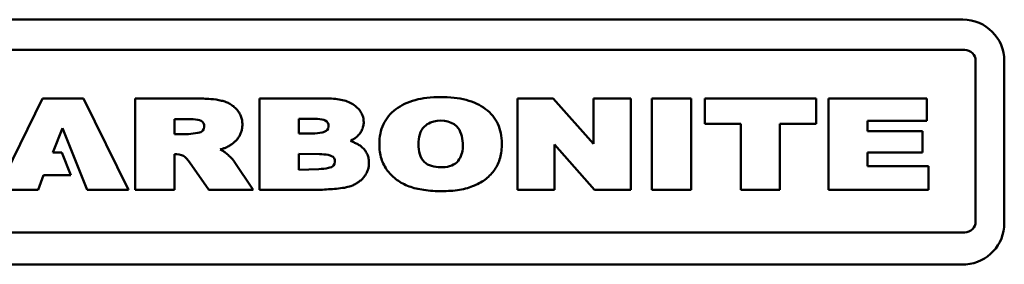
# Model space of a CAD drawing. Header units: inches. Extents: x 7.4 to 53, y 27.5 to 52.4.
# Tile 27 of 128: x 25.706 to 28.72, y 36.796 to 37.546. Entities that reach past the tile are written whole.
import ezdxf

# ---------------------------------------------------------------- set-up
doc = ezdxf.new("R2010")
doc.units = ezdxf.units.IN
doc.header["$MEASUREMENT"] = 0
doc.layers.add('Visible Edges(ANSI)', color=7, linetype='Continuous', lineweight=50)

msp = doc.modelspace()

# ---------------------------------------------------------------- linework, layer by layer
at = {"layer": 'Visible Edges(ANSI)'}
for p, q in [((25.1714, 37.5462), (28.5932, 37.5462)), ((25.1741, 37.4532), (28.5989, 37.4532)), ((28.6317, 37.4203), (28.6317, 36.9269)), ((28.7197, 37.4196), (28.7197, 36.9224)), ((25.7763, 37.3046), (25.6389, 37.025)), ((25.9016, 37.3046), (25.7763, 37.3046)), ((26.0389, 37.025), (25.9016, 37.3046)), ((26.2463, 37.3046), (26.06, 37.3046)), ((26.06, 37.3046), (26.06, 37.025)), ((26.6485, 37.3046), (26.4399, 37.3046)), ((26.4399, 37.3046), (26.4399, 37.025)), ((27.339, 37.3046), (27.2296, 37.3046)), ((27.2296, 37.3046), (27.2296, 37.025)), ((27.4629, 37.1654), (27.339, 37.3046)), ((27.5763, 37.3046), (27.4629, 37.3046)), ((27.4629, 37.3046), (27.4629, 37.1654)), ((27.5763, 37.025), (27.5763, 37.3046)), ((27.7612, 37.3046), (27.6413, 37.3046)), ((27.6413, 37.3046), (27.6413, 37.025)), ((27.7612, 37.025), (27.7612, 37.3046)), ((27.803, 37.3046), (27.803, 37.227)), ((28.1437, 37.3046), (27.803, 37.3046)), ((28.1437, 37.227), (28.1437, 37.3046)), ((28.1812, 37.3046), (28.1812, 37.025)), ((28.483, 37.3046), (28.1812, 37.3046)), ((28.483, 37.2359), (28.483, 37.3046)), ((26.1802, 37.2411), (26.2246, 37.2411)), ((26.1802, 37.1955), (26.1802, 37.2411)), ((26.5606, 37.2425), (26.6049, 37.2424)), ((26.5606, 37.1968), (26.5606, 37.2425)), ((27.803, 37.227), (27.9135, 37.227)), ((27.9135, 37.227), (27.9135, 37.025)), ((28.0332, 37.025), (28.0332, 37.227)), ((28.0332, 37.227), (28.1437, 37.227)), ((28.3012, 37.2047), (28.3012, 37.2359)), ((28.3012, 37.2359), (28.483, 37.2359)), ((25.8077, 37.1386), (25.8377, 37.2141)), ((25.8377, 37.2141), (25.9125, 37.025)), ((26.2225, 37.1955), (26.1802, 37.1955)), ((26.6029, 37.1968), (26.5606, 37.1968)), ((28.4698, 37.2047), (28.3012, 37.2047)), ((28.4698, 37.1387), (28.4698, 37.2047)), ((27.3428, 37.025), (27.3428, 37.1631)), ((27.3428, 37.1631), (27.466, 37.025)), ((25.8351, 37.1386), (25.8077, 37.1386)), ((25.8624, 37.0693), (25.8351, 37.1386)), ((26.1802, 37.025), (26.1802, 37.1339)), ((26.5606, 37.1354), (26.6243, 37.1336)), ((26.5606, 37.0855), (26.5606, 37.1354)), ((28.3011, 37.0971), (28.3011, 37.1387)), ((28.3011, 37.1387), (28.4698, 37.1387)), ((26.2256, 37.1094), (26.2853, 37.025)), ((26.4214, 37.025), (26.3629, 37.1116)), ((28.4882, 37.0971), (28.3011, 37.0971)), ((28.4882, 37.025), (28.4882, 37.0971)), ((25.7626, 37.025), (25.7797, 37.0693)), ((25.7797, 37.0693), (25.8624, 37.0693)), ((26.6223, 37.088), (26.5606, 37.0855)), ((25.6389, 37.025), (25.7626, 37.025)), ((25.9125, 37.025), (26.0389, 37.025)), ((26.06, 37.025), (26.1802, 37.025)), ((26.2853, 37.025), (26.4214, 37.025)), ((26.4399, 37.025), (26.6327, 37.025)), ((27.2296, 37.025), (27.3428, 37.025)), ((27.466, 37.025), (27.5763, 37.025)), ((27.6413, 37.025), (27.7612, 37.025)), ((27.9135, 37.025), (28.0332, 37.025)), ((28.1812, 37.025), (28.4882, 37.025)), ((28.5989, 36.8941), (25.1741, 36.8941)), ((28.6022, 36.7962), (25.1804, 36.7962))]:
    msp.add_line(p, q, dxfattribs=at)
for centre, radius, start, end in [((28.5932, 37.4196), 0.1266, 0, 90), ((28.5989, 37.4204), 0.0328, 359.9945, 90), ((28.5989, 36.9269), 0.0328, 269.9945, 0), ((28.5932, 36.9224), 0.1266, 274.0829, 0)]:
    msp.add_arc(centre, radius, start, end, dxfattribs=at)
for points, knots in [([(26.9939, 37.3091), (26.9802, 37.3091), (26.9541, 37.3078), (26.9172, 37.301), (26.8846, 37.2893), (26.8569, 37.2726), (26.8345, 37.2514), (26.8184, 37.2257), (26.8089, 37.1963), (26.8064, 37.1676), (26.8081, 37.1417), (26.8128, 37.12), (26.8207, 37.1001), (26.832, 37.0826), (26.8456, 37.0673), (26.8612, 37.0542), (26.8788, 37.0433), (26.8983, 37.0347), (26.9199, 37.0282), (26.9533, 37.0219), (26.998, 37.0194), (27.0429, 37.0221), (27.0761, 37.0295), (27.0976, 37.037), (27.1169, 37.0466), (27.1338, 37.058), (27.1484, 37.0712), (27.1607, 37.0863), (27.1703, 37.1035), (27.1771, 37.1228), (27.1811, 37.1442), (27.1825, 37.1697), (27.1801, 37.1981), (27.1707, 37.2271), (27.1547, 37.2524), (27.1325, 37.2733), (27.1047, 37.2897), (27.072, 37.3012), (27.0345, 37.3079), (27.0079, 37.3091), (26.9939, 37.3091)], [0, 0, 0, 0, 0.038412, 0.073153, 0.10494, 0.1348, 0.163165, 0.190693, 0.218875, 0.249069, 0.270908, 0.291439, 0.311117, 0.330507, 0.349518, 0.368401, 0.387516, 0.407173, 0.428013, 0.450676, 0.50223, 0.553337, 0.576112, 0.597349, 0.617244, 0.636137, 0.654355, 0.672263, 0.690469, 0.709396, 0.729498, 0.751148, 0.780945, 0.808756, 0.835917, 0.863922, 0.893596, 0.925547, 0.960775, 1, 1, 1, 1]), ([(26.3198, 37.1481), (26.323, 37.1491), (26.3292, 37.1509), (26.3389, 37.1548), (26.3487, 37.1599), (26.3585, 37.1665), (26.3671, 37.174), (26.3745, 37.1823), (26.3805, 37.1916), (26.3848, 37.2019), (26.3874, 37.2129), (26.3882, 37.225), (26.3872, 37.2376), (26.3839, 37.2502), (26.3782, 37.2617), (26.3704, 37.272), (26.3609, 37.2808), (26.35, 37.2882), (26.3378, 37.294), (26.3182, 37.3), (26.2875, 37.3039), (26.2613, 37.3043), (26.2463, 37.3046)], [-0.7466885, -0.7466885, -0.7466885, -0.7466885, -0.7208218, -0.6977516, -0.6666816, -0.6369582, -0.608263, -0.5801805, -0.5521451, -0.5241945, -0.4957394, -0.4661896, -0.4323304, -0.3997634, -0.3676412, -0.3349826, -0.3021576, -0.2690918, -0.2350909, -0.1995709, -0.1138626, 0, 0, 0, 0]), ([(26.7183, 37.175), (26.7217, 37.1766), (26.7286, 37.1799), (26.7385, 37.1871), (26.7473, 37.1963), (26.7541, 37.2073), (26.7583, 37.2194), (26.7597, 37.2329), (26.758, 37.2473), (26.7521, 37.2615), (26.7425, 37.2741), (26.7295, 37.2851), (26.7133, 37.2941), (26.6941, 37.3003), (26.6722, 37.304), (26.6566, 37.3044), (26.6485, 37.3046)], [-0.5629459, -0.5629459, -0.5629459, -0.5629459, -0.5342667, -0.5044704, -0.4704478, -0.4381051, -0.4063529, -0.3739407, -0.3354167, -0.2974862, -0.2580789, -0.2155405, -0.1687998, -0.1182185, -0.062281, 0, 0, 0, 0]), ([(26.2246, 37.2411), (26.2333, 37.241), (26.2486, 37.241), (26.2735, 37.232), (26.2715, 37.2045), (26.2473, 37.1976), (26.2322, 37.1963), (26.2225, 37.1955)], [-0.295228, -0.295228, -0.295228, -0.295228, -0.2273686, -0.1758911, -0.1182726, -0.0753287, 0, 0, 0, 0]), ([(26.6049, 37.2424), (26.6137, 37.2424), (26.629, 37.2423), (26.6538, 37.2333), (26.6519, 37.2058), (26.6277, 37.1989), (26.6125, 37.1976), (26.6029, 37.1968)], [-0.295228, -0.295228, -0.295228, -0.295228, -0.2273686, -0.1758911, -0.1182726, -0.0753287, 0, 0, 0, 0]), ([(26.9636, 37.2305), (26.9885, 37.2413), (27.0501, 37.2362), (27.0622, 37.1796), (27.063, 37.1416), (27.0483, 37.1011), (26.9948, 37.0895), (26.936, 37.1034), (26.9223, 37.1645), (26.9327, 37.2139), (26.9568, 37.2275), (26.9636, 37.2305)], [-1, -1, -1, -1, -0.814832, -0.69143, -0.65052, -0.550802, -0.430837, -0.311101, -0.181209, -0.050462, 0, 0, 0, 0]), ([(26.6327, 37.025), (26.6491, 37.026), (26.6738, 37.0275), (26.7046, 37.0314), (26.7228, 37.0366), (26.7356, 37.0433), (26.7455, 37.0498), (26.7543, 37.0573), (26.7618, 37.0658), (26.7678, 37.0752), (26.7722, 37.0853), (26.7749, 37.096), (26.7757, 37.1077), (26.7747, 37.1202), (26.771, 37.1328), (26.7647, 37.1441), (26.7568, 37.1532), (26.748, 37.1603), (26.7388, 37.1659), (26.7285, 37.1702), (26.7217, 37.1734), (26.7183, 37.175)], [-0.7099288, -0.7099288, -0.7099288, -0.7099288, -0.5847792, -0.5214776, -0.4730975, -0.4418476, -0.411843, -0.3827321, -0.3540741, -0.325838, -0.2981845, -0.2705779, -0.2424108, -0.208425, -0.1757873, -0.1434461, -0.1103197, -0.0846971, -0.0575992, -0.0285419, 0, 0, 0, 0]), ([(26.1802, 37.1339), (26.1902, 37.1334), (26.2094, 37.1323), (26.2204, 37.1168), (26.2256, 37.1094)], [-0.1376004, -0.1376004, -0.1376004, -0.1376004, -0.0655634, 0, 0, 0, 0]), ([(26.3629, 37.1116), (26.3609, 37.1142), (26.356, 37.1205), (26.3469, 37.1292), (26.3377, 37.1377), (26.3288, 37.1444), (26.3227, 37.1469), (26.3198, 37.1481)], [-0.1451533, -0.1451533, -0.1451533, -0.1451533, -0.1199236, -0.0847106, -0.0495594, -0.0242234, 0, 0, 0, 0]), ([(26.6243, 37.1336), (26.633, 37.1335), (26.6484, 37.1334), (26.6732, 37.1245), (26.6713, 37.097), (26.6471, 37.09), (26.6319, 37.0888), (26.6223, 37.088)], [-0.295228, -0.295228, -0.295228, -0.295228, -0.2273686, -0.1758911, -0.1182726, -0.0753287, 0, 0, 0, 0])]:
    msp.add_open_spline(points, degree=3, knots=knots, dxfattribs=at)

doc.saveas('drawing.dxf')
